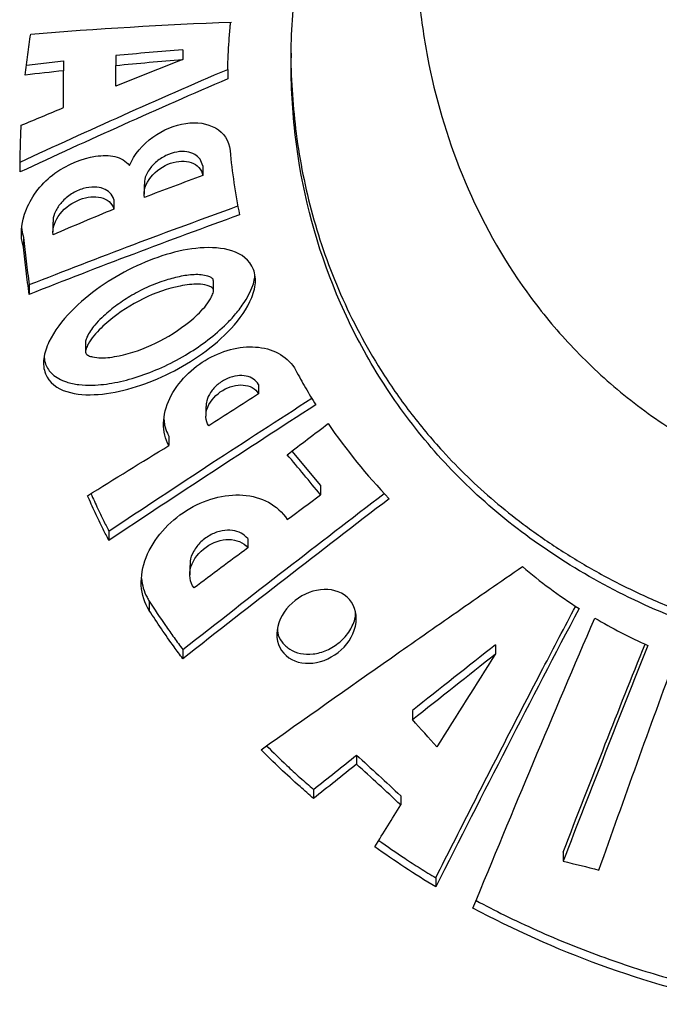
# Model space of a CAD drawing. Header units: millimetres. Extents: x 8 to 586, y 8 to 412.
# Tile 50 of 58: x 332 to 340, y 302 to 314. Entities that reach past the tile are written whole.
import ezdxf

# ---------------------------------------------------------------- set-up
doc = ezdxf.new("R2010")
doc.units = ezdxf.units.MM
doc.layers.add('DETAIL', color=3, linetype='Continuous')
doc.layers.add('OUTLINE', color=7, linetype='Continuous', lineweight=25)

msp = doc.modelspace()

# ---------------------------------------------------------------- linework, layer by layer
at = {"layer": 'DETAIL'}
msp.add_line((333.91178, 307.25054), (333.91178, 307.13966), dxfattribs=at)
at = {"layer": 'OUTLINE'}
for p, q in [((334.31018, 313.8062), (334.31018, 313.69135)), ((332.45212, 313.62495), (332.89152, 313.67367)), ((332.89152, 313.67367), (332.89152, 313.5563)), ((333.51273, 313.73625), (333.51273, 313.62002)), ((334.84512, 313.57343), (334.84512, 313.45959)), ((334.54966, 312.42496), (334.54966, 312.31132)), ((333.85048, 312.20374), (333.85048, 312.08926)), ((333.49199, 312.02686), (333.49199, 311.91179)), ((332.76653, 311.75667), (332.76653, 311.64113)), ((332.41737, 311.57377), (332.41737, 311.45723)), ((332.48534, 311.01397), (332.48534, 310.89806)), ((334.67647, 310.94205), (334.67647, 311.05481)), ((333.15359, 310.33067), (333.15359, 310.21647)), ((335.21348, 309.82784), (335.21348, 309.71675)), ((334.5863, 309.56281), (334.5863, 309.45136)), ((334.14447, 309.21175), (334.14447, 309.09977)), ((335.60925, 309.03425), (335.9504, 308.62348)), ((335.9504, 308.62348), (335.9504, 308.51384)), ((333.43108, 308.08404), (333.43108, 307.97204)), ((335.08389, 307.99341), (335.08389, 307.88326)), ((334.39378, 307.67453), (334.39378, 307.56365)), ((334.31136, 306.67496), (334.31136, 306.56481)), ((338.03246, 306.7318), (338.03246, 306.62419)), ((337.0425, 305.94889), (337.0425, 305.84085)), ((336.37794, 305.41956), (336.37794, 305.31126)), ((335.8672, 305.01091), (335.8672, 304.90244)), ((336.90442, 304.93451), (336.90442, 304.82647)), ((338.83629, 304.26475), (338.83629, 304.15781)), ((337.32054, 303.96049), (337.32054, 303.85246))]:
    msp.add_line(p, q, dxfattribs=at)
for points, knots in [([(349.38282, 317.65626), (349.72172, 317.05273), (349.9734, 316.43462), (350.2379, 315.4956), (350.30702, 315.17987), (350.4066, 314.54696), (350.43651, 314.2338), (350.46954, 313.30358), (350.41685, 312.69578), (350.15584, 311.50024), (349.9519, 310.93227), (349.53189, 310.12116), (349.37266, 309.8577), (349.0119, 309.3454), (348.80998, 309.09672), (348.37115, 308.62905), (348.13311, 308.40827), (347.74568, 308.0989), (347.61142, 307.99922), (347.33145, 307.80504), (347.18523, 307.71056), (346.73528, 307.44106), (346.41892, 307.27874), (345.91779, 307.06465), (345.74629, 306.99821), (345.39379, 306.87608), (345.21221, 306.8203), (344.66441, 306.67378), (344.29169, 306.60232), (343.721, 306.53647), (343.52884, 306.52144), (343.14045, 306.50588), (342.94395, 306.50546), (342.36253, 306.52622), (341.98095, 306.56895), (341.22942, 306.70926), (340.85786, 306.80798), (340.15456, 307.04899), (339.81903, 307.19171), (339.17801, 307.51681), (338.87639, 307.69749), (338.31683, 308.08339), (338.0571, 308.28909), (337.57287, 308.7347), (337.35267, 308.96966), (336.95336, 309.45841), (336.77384, 309.71262), (336.45232, 310.23971), (336.30994, 310.51352), (335.9407, 311.35737), (335.77474, 311.93886), (335.6366, 312.84256), (335.60927, 313.15068), (335.59333, 313.77031), (335.60452, 314.08092), (335.69467, 315.01559), (335.82919, 315.64266), (336.26435, 316.90238), (336.55884, 317.51736), (336.93957, 318.10583)], [0, 0, 0, 0, 0.0625, 0.0625, 0.09375, 0.09375, 0.125, 0.125, 0.1875, 0.1875, 0.25, 0.25, 0.28125, 0.28125, 0.3125, 0.3125, 0.34375, 0.34375, 0.359375, 0.359375, 0.375, 0.375, 0.40625, 0.40625, 0.421875, 0.421875, 0.4375, 0.4375, 0.46875, 0.46875, 0.484375, 0.484375, 0.5, 0.5, 0.53125, 0.53125, 0.5625, 0.5625, 0.59375, 0.59375, 0.625, 0.625, 0.65625, 0.65625, 0.6875, 0.6875, 0.71875, 0.71875, 0.75, 0.75, 0.8125, 0.8125, 0.84375, 0.84375, 0.875, 0.875, 0.9375, 0.9375, 1, 1, 1, 1]), ([(337.5917, 318.03256), (337.41046, 317.54587), (337.28197, 317.05541), (337.11537, 316.07295), (337.07742, 315.58073), (337.08761, 314.8416), (337.10243, 314.59455), (337.15447, 314.10787), (337.19166, 313.86732), (337.33694, 313.15397), (337.47825, 312.6893), (337.86147, 311.78337), (338.10594, 311.33932), (338.55218, 310.72155), (338.71456, 310.52244), (339.07151, 310.13521), (339.26753, 309.94644), (339.68956, 309.59183), (339.91533, 309.42578), (340.40145, 309.12085), (340.66474, 308.98076), (341.21733, 308.74319), (341.50594, 308.6454), (341.96005, 308.5357), (342.11589, 308.50526), (342.42726, 308.45918), (342.73968, 308.42739), (343.0542, 308.42426), (343.36979, 308.43574), (343.52919, 308.44894), (344.00028, 308.50993), (344.30349, 308.57828), (344.74375, 308.71737), (344.88875, 308.77019), (345.16866, 308.88529), (345.30402, 308.94764), (345.6977, 309.14747), (345.94367, 309.29765), (346.40708, 309.62643), (346.62164, 309.80323), (347.01525, 310.17065), (347.19564, 310.36229), (347.52817, 310.7591), (347.68091, 310.96523), (347.95794, 311.38988), (348.08178, 311.60684), (348.41454, 312.26988), (348.58517, 312.72794), (348.7733, 313.43685), (348.82469, 313.67776), (348.90394, 314.16131), (348.93195, 314.40408), (348.98238, 315.13536), (348.97159, 315.62687), (348.85859, 316.61767), (348.75587, 317.11702), (348.60379, 317.60859)], [0, 0, 0, 0, 0.0625, 0.0625, 0.125, 0.125, 0.15625, 0.15625, 0.1875, 0.1875, 0.25, 0.25, 0.3125, 0.3125, 0.34375, 0.34375, 0.375, 0.375, 0.40625, 0.40625, 0.4375, 0.4375, 0.46875, 0.46875, 0.484375, 0.484375, 0.5, 0.515625, 0.515625, 0.53125, 0.53125, 0.5625, 0.5625, 0.578125, 0.578125, 0.59375, 0.59375, 0.625, 0.625, 0.65625, 0.65625, 0.6875, 0.6875, 0.71875, 0.71875, 0.75, 0.75, 0.8125, 0.8125, 0.84375, 0.84375, 0.875, 0.875, 0.9375, 0.9375, 1, 1, 1, 1]), ([(334.84512, 313.57343), (334.84945, 313.68559), (334.85594, 313.8539), (334.87071, 314.04149), (334.87863, 314.11652), (334.88058, 314.13492)], [0, 0, 0, 0, 0.60116632, 0.90215074, 1, 1, 1, 1]), ([(332.43771, 313.50511), (332.44651, 313.58597), (332.45625, 313.66698), (332.46693, 313.74812), (332.47227, 313.78871), (332.47785, 313.82933), (332.48367, 313.86998), (332.48948, 313.91063), (332.49553, 313.95132), (332.50182, 313.99204)], [0, 0, 0, 0, 0.000299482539, 0.000299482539, 0.000299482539, 0.000449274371, 0.000449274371, 0.000449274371, 0.000599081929, 0.000599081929, 0.000599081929, 0.000599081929]), ([(335.59971, 313.76669), (335.59942, 313.75654), (335.59466, 313.5896), (335.61245, 313.26963), (335.65624, 312.79723), (335.73589, 312.32077), (335.84961, 311.84136), (335.99835, 311.36658), (336.18325, 310.89795), (336.4057, 310.43735), (336.6773, 309.9683), (337.00517, 309.4959), (337.35555, 309.07582), (337.69707, 308.72529), (338.01575, 308.43678), (338.37402, 308.15084), (338.77632, 307.86971), (339.23054, 307.5951), (339.71838, 307.34456), (340.2342, 307.12427), (340.77037, 306.9399), (341.26583, 306.8085), (341.71554, 306.71923), (342.11327, 306.66131), (342.55021, 306.62066), (343.02531, 306.60503), (343.54097, 306.62196), (344.05802, 306.67416), (344.5605, 306.75923), (345.04007, 306.87291), (345.49887, 307.01166), (345.94551, 307.17727), (346.38638, 307.37177), (346.81465, 307.59316), (347.23047, 307.84204), (347.62361, 308.11118), (347.98788, 308.3956), (348.32221, 308.6941), (348.6278, 309.00465), (348.91215, 309.33277), (349.17432, 309.67745), (349.41375, 310.03767), (349.66268, 310.46883), (349.90518, 310.97627), (350.12439, 311.56846), (350.29015, 312.18129), (350.39097, 312.76257), (350.44228, 313.26852), (350.44716, 313.56491), (350.44932, 313.69631)], [0, 0, 0, 0, 0.00142616, 0.02347406, 0.04550779, 0.0691364, 0.09278263, 0.11641042, 0.14074436, 0.16509887, 0.1894298, 0.21747898, 0.24552565, 0.26471201, 0.28391285, 0.30309602, 0.32513096, 0.34716361, 0.36978658, 0.39240678, 0.41447873, 0.43654837, 0.45182436, 0.46711747, 0.4823924, 0.50165309, 0.52091378, 0.54078654, 0.56066009, 0.57916779, 0.59767648, 0.61664306, 0.63561097, 0.65573282, 0.67585647, 0.69640318, 0.71695218, 0.73661842, 0.75630251, 0.77597186, 0.79620283, 0.81644905, 0.83668204, 0.86671006, 0.8967395, 0.92740545, 0.95807208, 0.98141274, 1, 1, 1, 1]), ([(333.67706, 312.43016), (333.72992, 312.55969), (333.83334, 312.68007), (334.07631, 312.85535), (334.21533, 312.91144), (334.47789, 312.94945), (334.6022, 312.93233), (334.79642, 312.82073), (334.86221, 312.72677), (334.87331, 312.60659)], [0, 0, 0, 0, 0.25, 0.25, 0.5, 0.5, 0.75, 0.75, 1, 1, 1, 1]), ([(332.37559, 312.35295), (332.37542, 312.44494), (332.3765, 312.53718), (332.37883, 312.62965), (332.38, 312.67591), (332.38148, 312.72223), (332.38327, 312.76861), (332.38506, 312.81499), (332.38717, 312.86143), (332.38959, 312.90793)], [0, 0, 0, 0, 0.000347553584, 0.000347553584, 0.000347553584, 0.000521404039, 0.000521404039, 0.000521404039, 0.000695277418, 0.000695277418, 0.000695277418, 0.000695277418]), ([(334.54966, 312.42496), (334.54066, 312.45334), (334.52271, 312.50999), (334.45366, 312.56731), (334.35932, 312.59905), (334.23937, 312.59665), (334.10765, 312.55406), (333.98572, 312.47346), (333.89888, 312.37116), (333.85444, 312.27584), (333.85406, 312.22371), (333.85391, 312.20357)], [0, 0, 0, 0, 0.104242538, 0.208158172, 0.320748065, 0.445736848, 0.578928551, 0.710581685, 0.830097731, 0.934363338, 1, 1, 1, 1]), ([(332.41737, 311.45723), (332.37058, 311.58827), (332.3858, 311.75102), (332.48494, 311.99203), (332.53045, 312.07043), (332.64587, 312.21698), (332.7143, 312.28272), (332.94122, 312.44737), (333.1131, 312.51565), (333.35479, 312.55148), (333.43408, 312.55174), (333.57493, 312.51874), (333.63657, 312.48454), (333.67706, 312.43016)], [0, 0, 0, 0, 0.25, 0.25, 0.375, 0.375, 0.5, 0.5, 0.75, 0.75, 0.875, 0.875, 1, 1, 1, 1]), ([(333.85382, 312.04974), (333.84038, 312.12514), (333.87081, 312.21697), (333.99224, 312.36838), (334.07911, 312.42649), (334.25259, 312.48687), (334.34114, 312.49057), (334.48265, 312.44134), (334.53619, 312.3872), (334.54966, 312.31132)], [0, 0, 0, 0, 0.25, 0.25, 0.5, 0.5, 0.75, 0.75, 1, 1, 1, 1]), ([(333.49199, 312.02686), (333.47833, 312.05488), (333.45106, 312.11083), (333.36709, 312.16068), (333.25808, 312.18102), (333.14822, 312.16521), (333.05549, 312.13048), (332.98697, 312.09352), (332.92374, 312.04714), (332.85378, 311.97984), (332.79368, 311.88929), (332.76625, 311.80526), (332.76798, 311.7655), (332.76836, 311.75668)], [0, 0, 0, 0, 0.11061103, 0.22081161, 0.34207467, 0.47662824, 0.54726213, 0.61786093, 0.68523157, 0.75253796, 0.8697565, 0.97110486, 1, 1, 1, 1]), ([(332.76881, 311.60752), (332.75777, 311.68451), (332.79011, 311.77754), (332.91284, 311.93183), (332.99924, 311.99204), (333.17355, 312.05941), (333.26167, 312.0679), (333.41046, 312.02982), (333.46885, 311.98335), (333.49199, 311.91179)], [0, 0, 0, 0, 0.25, 0.25, 0.5, 0.5, 0.75, 0.75, 1, 1, 1, 1]), ([(332.48534, 311.01397), (332.8981, 311.17443), (333.71729, 311.49287), (334.55205, 311.7975), (334.9662, 311.94864)], [0, 0, 0, 0, 0.50387088, 1, 1, 1, 1]), ([(332.39485, 311.68213), (332.39509, 311.67573), (332.39655, 311.63695), (332.4079, 311.60252), (332.41737, 311.57377)], [0, 0, 0, 0, 0.16489443, 1, 1, 1, 1]), ([(332.41737, 311.57377), (332.42602, 311.4799), (332.43601, 311.38631), (332.44733, 311.29304), (332.453, 311.24637), (332.459, 311.19979), (332.46533, 311.15328), (332.47167, 311.10677), (332.47834, 311.06033), (332.48534, 311.01397)], [0, 0, 0, 0, 0.000361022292, 0.000361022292, 0.000361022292, 0.000541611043, 0.000541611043, 0.000541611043, 0.000722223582, 0.000722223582, 0.000722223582, 0.000722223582]), ([(332.48534, 310.89806), (332.47134, 310.99061), (332.45868, 311.08348), (332.44735, 311.17665), (332.44168, 311.22326), (332.43635, 311.26995), (332.43136, 311.3167), (332.42636, 311.36347), (332.4217, 311.41031), (332.41737, 311.45723)], [0, 0, 0, 0, 0.000361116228, 0.000361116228, 0.000361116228, 0.000541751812, 0.000541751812, 0.000541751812, 0.00072241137, 0.00072241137, 0.00072241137, 0.00072241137]), ([(332.67733, 309.95398), (332.65607, 310.00848), (332.65, 310.06995), (332.66634, 310.20084), (332.68838, 310.26805), (332.78136, 310.46416), (332.87674, 310.58619), (333.08787, 310.80325), (333.20707, 310.90122), (333.45262, 311.07268), (333.58044, 311.14747), (333.84542, 311.27706), (333.97891, 311.33002), (334.24755, 311.41103), (334.38445, 311.43938), (334.64954, 311.45979), (334.78048, 311.45241), (335.00966, 311.37768), (335.10991, 311.30579), (335.17371, 311.14017), (335.18008, 311.07688), (335.16373, 310.94435), (335.1416, 310.87669), (335.04888, 310.6809), (334.95343, 310.55942), (334.74135, 310.3439), (334.62133, 310.24694), (334.37398, 310.07772), (334.24465, 310.00387), (333.97815, 309.87682), (333.8441, 309.82505), (333.57444, 309.74585), (333.43748, 309.71828), (333.174, 309.69834), (333.04435, 309.70534), (332.81809, 309.77719), (332.71984, 309.84498), (332.67733, 309.95398)], [0, 0, 0, 0, 0.03125, 0.03125, 0.0625, 0.0625, 0.125, 0.125, 0.1875, 0.1875, 0.25, 0.25, 0.3125, 0.3125, 0.375, 0.375, 0.4375, 0.4375, 0.5, 0.5, 0.53125, 0.53125, 0.5625, 0.5625, 0.625, 0.625, 0.6875, 0.6875, 0.75, 0.75, 0.8125, 0.8125, 0.875, 0.875, 0.9375, 0.9375, 1, 1, 1, 1]), ([(332.66176, 310.14807), (332.66535, 310.12076), (332.67234, 310.06754), (332.71019, 310.00229), (332.7624, 309.94277), (332.83484, 309.89268), (332.93911, 309.84861), (333.07389, 309.82092), (333.26659, 309.81384), (333.50371, 309.84211), (333.78129, 309.91484), (334.064, 310.02486), (334.33401, 310.16484), (334.58579, 310.33071), (334.78074, 310.49293), (334.92898, 310.64758), (335.02501, 310.77119), (335.09763, 310.8908), (335.14163, 310.99236), (335.16546, 311.07035), (335.16886, 311.10929), (335.16986, 311.12076)], [0, 0, 0, 0, 0.029303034, 0.057080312, 0.085739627, 0.121143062, 0.157552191, 0.211329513, 0.26655412, 0.352289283, 0.440355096, 0.530829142, 0.623050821, 0.705413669, 0.789601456, 0.838478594, 0.888228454, 0.924300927, 0.961202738, 0.988571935, 1, 1, 1, 1]), ([(334.67622, 311.05477), (334.67514, 311.06244), (334.67305, 311.07721), (334.65113, 311.10104), (334.60151, 311.11783), (334.53061, 311.13229), (334.41704, 311.13326), (334.26902, 311.11167), (334.07973, 311.05953), (333.88193, 310.98351), (333.6867, 310.88023), (333.50687, 310.75912), (333.36756, 310.64282), (333.26945, 310.54244), (333.21025, 310.4648), (333.17507, 310.40351), (333.1593, 310.35942), (333.15227, 310.33828), (333.15376, 310.33111), (333.15385, 310.3307)], [0, 0, 0, 0, 0.01437802, 0.02768602, 0.06378627, 0.11310552, 0.16252769, 0.26391645, 0.36555825, 0.48368242, 0.60174205, 0.70852606, 0.81517478, 0.87668731, 0.9209022, 0.96498633, 0.98589798, 0.99920219, 1, 1, 1, 1]), ([(333.15718, 310.19951), (333.15138, 310.21445), (333.15502, 310.23344), (333.16784, 310.26994), (333.1761, 310.28778), (333.20428, 310.34057), (333.22791, 310.37471), (333.30598, 310.47012), (333.36778, 310.52748), (333.55765, 310.68559), (333.6971, 310.77597), (333.98324, 310.91508), (334.13238, 310.96631), (334.35296, 311.01125), (334.42723, 311.02149), (334.53267, 311.01779), (334.56714, 311.01328), (334.61533, 310.99997), (334.63098, 310.99455), (334.6596, 310.97985), (334.67107, 310.96833), (334.67938, 310.93639), (334.67265, 310.91711), (334.65894, 310.88134), (334.65038, 310.86366), (334.62127, 310.81136), (334.59786, 310.77856), (334.51901, 310.68464), (334.45782, 310.62881), (334.26806, 310.47337), (334.12983, 310.38517), (333.8456, 310.24851), (333.6974, 310.19792), (333.48101, 310.1524), (333.40857, 310.14152), (333.30329, 310.14295), (333.26913, 310.14656), (333.22105, 310.15813), (333.20547, 310.16299), (333.1766, 310.17571), (333.16298, 310.18457), (333.15718, 310.19951)], [0, 0, 0, 0, 0.015625, 0.015625, 0.03125, 0.03125, 0.0625, 0.0625, 0.125, 0.125, 0.25, 0.25, 0.375, 0.375, 0.4375, 0.4375, 0.46875, 0.46875, 0.484375, 0.484375, 0.5, 0.5, 0.515625, 0.515625, 0.53125, 0.53125, 0.5625, 0.5625, 0.625, 0.625, 0.75, 0.75, 0.875, 0.875, 0.9375, 0.9375, 0.96875, 0.96875, 0.984375, 0.984375, 1, 1, 1, 1]), ([(334.14447, 309.09977), (334.10158, 309.17771), (334.07999, 309.26845), (334.08387, 309.461), (334.10978, 309.56317), (334.20199, 309.75707), (334.26792, 309.84922), (334.42698, 310.01168), (334.51791, 310.08016), (334.80827, 310.24235), (335.02394, 310.29055), (335.40332, 310.24618), (335.56931, 310.15178), (335.65539, 309.99373)], [0, 0, 0, 0, 0.125, 0.125, 0.25, 0.25, 0.375, 0.375, 0.5, 0.5, 0.75, 0.75, 1, 1, 1, 1]), ([(335.21348, 309.82784), (335.19453, 309.85093), (335.15668, 309.89704), (335.06573, 309.93089), (334.95821, 309.93495), (334.8392, 309.90232), (334.72589, 309.8335), (334.63998, 309.73893), (334.59181, 309.64266), (334.59007, 309.58581), (334.58936, 309.56259)], [0, 0, 0, 0, 0.12120201, 0.24206148, 0.37192297, 0.51167148, 0.65461361, 0.79107332, 0.91462709, 1, 1, 1, 1]), ([(335.65539, 309.99373), (335.69259, 309.9244), (335.73107, 309.85558), (335.77082, 309.78731), (335.7907, 309.75315), (335.81091, 309.71912), (335.83143, 309.68524), (335.85196, 309.65134), (335.8728, 309.61759), (335.89396, 309.58398)], [0, 0, 0, 0, 0.000298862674, 0.000298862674, 0.000298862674, 0.000448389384, 0.000448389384, 0.000448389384, 0.000597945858, 0.000597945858, 0.000597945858, 0.000597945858]), ([(334.61986, 309.33445), (334.58025, 309.39434), (334.57607, 309.47839), (334.64137, 309.63727), (334.70853, 309.70971), (334.8627, 309.80287), (334.95041, 309.8254), (335.10605, 309.81335), (335.17549, 309.77821), (335.21348, 309.71676)], [0, 0, 0, 0, 0.25, 0.25, 0.5, 0.5, 0.75, 0.75, 1, 1, 1, 1]), ([(333.43108, 308.08404), (333.83953, 308.35422), (334.64045, 308.88402), (335.4491, 309.4066), (335.84536, 309.66268)], [0, 0, 0, 0, 0.50997499, 1, 1, 1, 1]), ([(334.08597, 309.41435), (334.08829, 309.39005), (334.094, 309.33053), (334.11758, 309.26391), (334.13863, 309.22307), (334.14447, 309.21175)], [0, 0, 0, 0, 0.33275315, 0.81493054, 1, 1, 1, 1]), ([(333.43108, 307.97204), (333.40855, 308.01592), (333.38637, 308.05991), (333.36457, 308.104), (333.33185, 308.17017), (333.29995, 308.23659), (333.26887, 308.30325), (333.23778, 308.36992), (333.20751, 308.43684), (333.17806, 308.50399)], [0, 0, 0, 0, 0.000186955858, 0.000186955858, 0.000186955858, 0.000467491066, 0.000467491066, 0.000467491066, 0.000748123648, 0.000748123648, 0.000748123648, 0.000748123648]), ([(333.21821, 308.52874), (333.24515, 308.46878), (333.29218, 308.36412), (333.36412, 308.21616), (333.40876, 308.12808), (333.43108, 308.08404)], [0, 0, 0, 0, 0.4014576, 0.70070635, 1, 1, 1, 1]), ([(333.91178, 307.13967), (333.8562, 307.22591), (333.82397, 307.32718), (333.81166, 307.54391), (333.83203, 307.65973), (333.91916, 307.88167), (333.98569, 307.98857), (334.15124, 308.17902), (334.2485, 308.2611), (334.5653, 308.45982), (334.80691, 308.52584), (335.24503, 308.49474), (335.44231, 308.39522), (335.55306, 308.21994)], [0, 0, 0, 0, 0.125, 0.125, 0.25, 0.25, 0.375, 0.375, 0.5, 0.5, 0.75, 0.75, 1, 1, 1, 1]), ([(334.31136, 306.67496), (334.71899, 306.99352), (335.5149, 307.61552), (336.31697, 308.23132), (336.70825, 308.53174)], [0, 0, 0, 0, 0.51215722, 1, 1, 1, 1]), ([(335.08389, 307.99341), (335.05913, 308.01777), (335.00969, 308.06641), (334.90072, 308.09695), (334.77675, 308.09263), (334.64472, 308.04658), (334.5234, 307.96091), (334.43704, 307.84863), (334.39456, 307.74653), (334.39767, 307.69146), (334.39862, 307.67455)], [0, 0, 0, 0, 0.12531334, 0.25030068, 0.38382646, 0.52698233, 0.67347305, 0.81419044, 0.94295941, 1, 1, 1, 1]), ([(334.44538, 307.40788), (334.39404, 307.47315), (334.38056, 307.56697), (334.43689, 307.74896), (334.50452, 307.83483), (334.67032, 307.9516), (334.76798, 307.98381), (334.94871, 307.9827), (335.03249, 307.94881), (335.08389, 307.88326)], [0, 0, 0, 0, 0.25, 0.25, 0.5, 0.5, 0.75, 0.75, 1, 1, 1, 1]), ([(335.24351, 305.48373), (335.75847, 305.84976), (336.27467, 306.2145), (337.05137, 306.75916), (337.31067, 306.9403), (337.83018, 307.30166), (338.09001, 307.48226), (338.35122, 307.66145)], [0, 0, 0, 0, 0.5, 0.5, 0.75, 0.75, 1, 1, 1, 1]), ([(333.8204, 307.51835), (333.82606, 307.48031), (333.83777, 307.40173), (333.87365, 307.31374), (333.90277, 307.26547), (333.91178, 307.25054)], [0, 0, 0, 0, 0.39325425, 0.81245892, 1, 1, 1, 1]), ([(335.90253, 307.37837), (336.02281, 307.40301), (336.14292, 307.38527), (336.32273, 307.26241), (336.37703, 307.15582), (336.37362, 306.92239), (336.31749, 306.79869), (336.14139, 306.61019), (336.02295, 306.54431), (335.78421, 306.4967), (335.66157, 306.51569), (335.48287, 306.63828), (335.42794, 306.74367), (335.43155, 306.97754), (335.48866, 307.10033), (335.66437, 307.2873), (335.78226, 307.35374), (335.90253, 307.37837)], [0, 0, 0, 0, 0.125, 0.125, 0.25, 0.25, 0.375, 0.375, 0.5, 0.5, 0.625, 0.625, 0.75, 0.75, 0.875, 0.875, 1, 1, 1, 1]), ([(333.91178, 307.25055), (333.97442, 307.15322), (334.03902, 307.05657), (334.10558, 306.96067), (334.13889, 306.91268), (334.17269, 306.86487), (334.20698, 306.81725), (334.24128, 306.76963), (334.27607, 306.72219), (334.31136, 306.67495)], [0, 0, 0, 0, 0.000429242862, 0.000429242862, 0.000429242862, 0.000644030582, 0.000644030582, 0.000644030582, 0.000858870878, 0.000858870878, 0.000858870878, 0.000858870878]), ([(334.31136, 306.5648), (334.27611, 306.61193), (334.24136, 306.65925), (334.2071, 306.70676), (334.15569, 306.77806), (334.10537, 306.8498), (334.05617, 306.92193), (334.00693, 306.99411), (333.9588, 307.0667), (333.91178, 307.13967)], [0, 0, 0, 0, 0.000214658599, 0.000214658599, 0.000214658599, 0.000536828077, 0.000536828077, 0.000536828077, 0.000859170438, 0.000859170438, 0.000859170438, 0.000859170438]), ([(335.43832, 306.91186), (335.4385, 306.90015), (335.43942, 306.84378), (335.48909, 306.75793), (335.58119, 306.66997), (335.71051, 306.62025), (335.86358, 306.61466), (335.99939, 306.65213), (336.1044, 306.70751), (336.17842, 306.76146), (336.24445, 306.82635), (336.29863, 306.89816), (336.33872, 306.97574), (336.36739, 307.05073), (336.36741, 307.0993), (336.36742, 307.12082)], [0, 0, 0, 0, 0.02695797, 0.12979969, 0.23271852, 0.33998193, 0.45425203, 0.57596871, 0.63864534, 0.70314001, 0.76565717, 0.83016232, 0.88962885, 0.95110357, 1, 1, 1, 1]), ([(337.32054, 303.96049), (337.46129, 304.23835), (337.74278, 304.79406), (338.16767, 305.62396), (338.58145, 306.42409), (338.85525, 306.94396), (338.98532, 307.19093)], [0, 0, 0, 0, 0.25592339, 0.51184221, 0.76809019, 1, 1, 1, 1]), ([(338.83629, 304.26475), (339.00308, 304.69494), (339.32537, 305.52619), (339.65267, 306.34419), (339.81059, 306.73886)], [0, 0, 0, 0, 0.517524, 1, 1, 1, 1]), ([(335.8672, 304.90244), (335.81269, 304.94929), (335.75882, 304.99655), (335.7056, 305.04421), (335.62573, 305.11572), (335.54729, 305.18813), (335.47031, 305.26137), (335.39326, 305.33467), (335.31765, 305.40882), (335.24351, 305.48373)], [0, 0, 0, 0, 0.000246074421, 0.000246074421, 0.000246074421, 0.000615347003, 0.000615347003, 0.000615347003, 0.000984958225, 0.000984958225, 0.000984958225, 0.000984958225]), ([(335.30846, 305.52959), (335.38729, 305.45175), (335.51633, 305.32433), (335.70464, 305.15255), (335.813, 305.05813), (335.8672, 305.01091)], [0, 0, 0, 0, 0.43975894, 0.71982108, 1, 1, 1, 1]), ([(336.64271, 304.40526), (336.74464, 304.33381), (336.90542, 304.22112), (337.13342, 304.07456), (337.25816, 303.99852), (337.32054, 303.96049)], [0, 0, 0, 0, 0.46404911, 0.7319605, 1, 1, 1, 1]), ([(337.80028, 303.68996), (337.91238, 303.63151), (338.14903, 303.50811), (338.52388, 303.33368), (338.92121, 303.16455), (339.32004, 303.01242), (339.71881, 302.8767), (340.11724, 302.75741), (340.52305, 302.65098), (340.79911, 302.59275), (340.93714, 302.56363)], [0, 0, 0, 0, 0.11749702, 0.24805413, 0.37834213, 0.50892752, 0.63115983, 0.75339042, 0.87669601, 1, 1, 1, 1]), ([(340.93714, 302.45634), (340.36731, 302.56992), (339.81276, 302.72788), (338.74811, 303.11647), (338.24291, 303.34362), (337.76346, 303.6008)], [0, 0, 0, 0, 0.5, 0.5, 1, 1, 1, 1])]:
    msp.add_open_spline(points, degree=3, knots=knots, dxfattribs=at)
for points in [[(332.50182, 313.99204), (333.28366, 314.05724), (334.08051, 314.10508), (334.89243, 314.1355)], [(334.31018, 313.8062), (334.0428, 313.78467), (333.77696, 313.76135), (333.51272, 313.73625)], [(334.31018, 313.69135), (334.04305, 313.58635), (333.77723, 313.48019), (333.51272, 313.37295)], [(333.51272, 313.62002), (333.77695, 313.64559), (334.04277, 313.66937), (334.31018, 313.69135)], [(332.37559, 312.47038), (333.1877, 312.84728), (334.01017, 313.21556), (334.84512, 313.57343)], [(332.89152, 313.5563), (332.73969, 313.53983), (332.58841, 313.52277), (332.43771, 313.50511)], [(332.89152, 313.11811), (332.89152, 313.26466), (332.89152, 313.41071), (332.89152, 313.5563)], [(333.51272, 313.37295), (333.51272, 313.45547), (333.51272, 313.53782), (333.51272, 313.62002)], [(334.84512, 313.45959), (334.01008, 313.10053), (333.18762, 312.73105), (332.37559, 312.35295)], [(332.38959, 312.90793), (332.55638, 312.9784), (332.72369, 313.04847), (332.89152, 313.11811)], [(334.87331, 312.60659), (334.89711, 312.34889), (334.93479, 312.0943), (334.98628, 311.84335)], [(334.54966, 312.31132), (334.31684, 312.22491), (334.0849, 312.1377), (333.85382, 312.04974)], [(333.49199, 311.91179), (333.25002, 311.81113), (333.00896, 311.70969), (332.76881, 311.60752)], [(334.98628, 311.84335), (334.14185, 311.53775), (333.30869, 311.22224), (332.48534, 310.89806)], [(335.21348, 309.71676), (335.01526, 309.58964), (334.8174, 309.4622), (334.61986, 309.33445)], [(335.89396, 309.58398), (335.06743, 309.05183), (334.2471, 308.51394), (333.43108, 307.97204)], [(335.55306, 308.99162), (335.71526, 309.11503), (335.87766, 309.23824), (336.04029, 309.36122)], [(336.04029, 309.36122), (336.25422, 309.04886), (336.49647, 308.75007), (336.76689, 308.46801)], [(333.17806, 308.50399), (333.49937, 308.70329), (333.82148, 308.90193), (334.14447, 309.09977)], [(335.9504, 308.51384), (335.81766, 308.67527), (335.68522, 308.8345), (335.55306, 308.99162)], [(335.55306, 308.21994), (335.68538, 308.31803), (335.81783, 308.416), (335.9504, 308.51384)], [(336.76689, 308.46801), (335.94382, 307.83811), (335.12595, 307.20308), (334.31136, 306.5648)], [(335.08389, 307.88326), (334.87076, 307.72508), (334.65794, 307.56661), (334.44538, 307.40788)], [(338.35122, 307.66145), (338.55972, 307.48238), (338.78465, 307.31629), (339.02621, 307.16292)], [(339.02621, 307.16292), (338.4499, 306.07252), (337.88331, 304.96573), (337.32054, 303.85246)], [(337.76346, 303.6008), (338.24072, 304.76208), (338.72297, 305.91339), (339.21327, 307.04867)], [(339.21327, 307.04867), (339.41516, 306.93011), (339.62591, 306.8212), (339.84557, 306.72194)], [(338.03246, 306.73179), (337.70182, 306.47154), (337.37187, 306.21053), (337.0425, 305.94889)], [(337.0425, 305.84085), (337.37186, 306.10262), (337.70181, 306.36377), (338.03246, 306.62418)], [(338.03246, 306.62418), (337.79935, 306.25577), (337.56691, 305.88638), (337.33505, 305.51614)], [(339.84557, 306.72194), (339.50517, 305.87567), (339.16899, 305.02044), (338.83629, 304.15781)], [(339.26215, 304.05274), (339.56328, 304.90389), (339.86769, 305.74763), (340.17595, 306.58268)], [(337.33505, 305.51614), (337.23751, 305.62531), (337.13999, 305.73354), (337.0425, 305.84085)], [(335.8672, 305.01092), (336.03731, 305.14727), (336.20756, 305.28348), (336.37794, 305.41955)], [(336.37794, 305.41955), (336.55311, 305.26057), (336.7286, 305.09892), (336.90442, 304.93451)], [(336.37794, 305.31126), (336.20756, 305.17513), (336.03731, 305.03885), (335.8672, 304.90244)], [(336.90442, 304.82646), (336.72875, 304.99067), (336.55326, 305.15225), (336.37794, 305.31126)], [(336.59564, 304.3295), (336.69846, 304.4953), (336.80138, 304.66096), (336.90442, 304.82646)], [(337.32054, 303.85246), (337.06991, 304.00303), (336.82816, 304.16247), (336.59564, 304.3295)], [(338.83629, 304.15781), (338.97796, 304.12399), (339.11994, 304.08896), (339.26215, 304.05274)]]:
    msp.add_open_spline(points, degree=3, dxfattribs=at)

doc.saveas('drawing.dxf')
